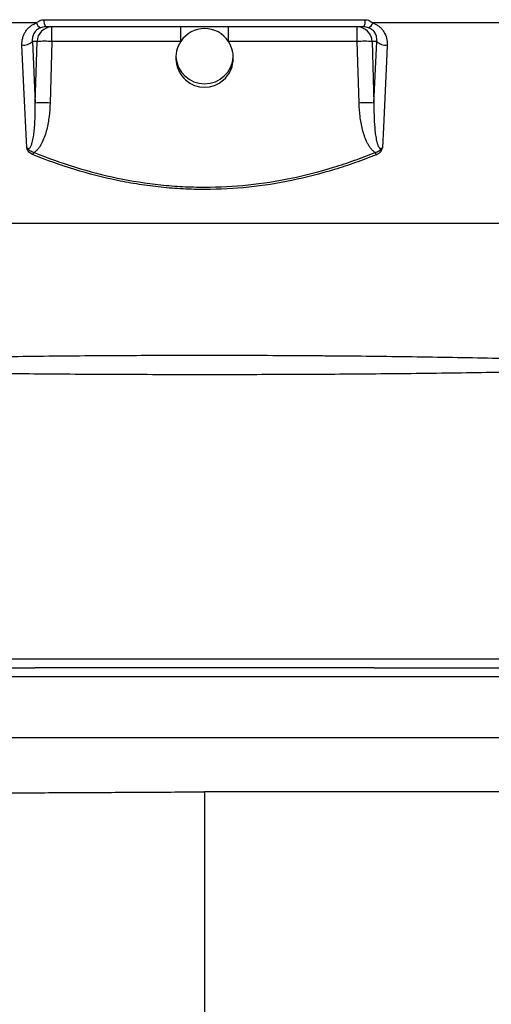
# Model space of a CAD drawing. Header units: millimetres. Extents: x 2572 to 4387, y 782 to 6178.
# Tile 9 of 17: x 3488 to 3800, y 1647 to 2299. Entities that reach past the tile are written whole.
import ezdxf

# ---------------------------------------------------------------- set-up
doc = ezdxf.new("R2010")
doc.units = ezdxf.units.MM
doc.header["$LTSCALE"] = 2

msp = doc.modelspace()

# ---------------------------------------------------------------- linework, layer by layer
at = {"color": 7, "linetype": 'Continuous', "lineweight": 25}
for p, q in [((3499.09, 2296.52), (3365.15, 2296.52)), ((3504.14, 2298.68), (3716.41, 2298.68)), ((3715.51, 2293.92), (3505.04, 2293.92)), ((3509.34, 2284.27), (3509.34, 2293.92)), ((3594.52, 2284.27), (3594.52, 2293.92)), ((3626.04, 2284.27), (3626.04, 2293.92)), ((3711.21, 2284.27), (3711.21, 2293.92)), ((3855.4, 2296.52), (3721.46, 2296.52)), ((3499.5, 2284.27), (3496.4, 2284.27)), ((3496.4, 2284.27), (3498.3, 2243.53)), ((3498.3, 2243.53), (3499.5, 2284.27)), ((3509.34, 2284.27), (3508.14, 2243.53)), ((3594.52, 2284.27), (3509.34, 2284.27)), ((3711.21, 2284.27), (3626.04, 2284.27)), ((3712.41, 2243.53), (3711.21, 2284.27)), ((3724.15, 2284.27), (3721.05, 2284.27)), ((3721.05, 2284.27), (3722.25, 2243.53)), ((3722.25, 2243.53), (3724.15, 2284.27)), ((4240.28, 2163.92), (2980.27, 2163.92)), ((3325.06, 1869.92), (3498.18, 1869.92)), ((3722.37, 1869.92), (3895.49, 1869.92)), ((3895.49, 1863.92), (3325.06, 1863.92)), ((3325.06, 1823.92), (3895.49, 1823.92)), ((3610.28, 1787.92), (3610.28, 1582.89))]:
    msp.add_line(p, q, dxfattribs=at)
at = {"color": 7, "linetype": 'Continuous', "lineweight": 25, "flags": 128}
for points in [[(3492.69, 2214.02), (3490.83, 2254.04), (3489.54, 2281.94)], [(3731.01, 2281.94), (3730.51, 2271.07), (3728.49, 2227.6), (3727.86, 2214.02)]]:
    msp.add_lwpolyline(points, dxfattribs=at)
at = {"color": 7, "linetype": 'Continuous', "lineweight": 25}
for centre, radius, start, end in [((3503.63, 2297.75), 4.7, 195.12465, 248.16114), ((3509.41, 2284), 9.92, 90.42152, 178.45528), ((3512.01, 2297.7), 7.93, 172.89101, 208.50239), ((3711.14, 2284), 9.92, 1.54472, 89.57848), ((3708.54, 2297.7), 7.93, 331.49761, 7.10899), ((3716.92, 2297.75), 4.7, 291.83886, 344.87535), ((3490.77, 2289.61), 7.76, 260.8957, 316.55066), ((3504.42, 2181.85), 102.54, 87.2492, 92.7508), ((3716.13, 2181.85), 102.54, 87.2492, 92.7508), ((3729.78, 2289.61), 7.76, 223.44934, 279.1043), ((3610.28, 2275.3), 19.02, 183.49833, 356.50167), ((3503.22, 2141.11), 102.54, 87.2492, 92.7508), ((3717.33, 2141.11), 102.54, 87.2492, 92.7508), ((3242.79, 2313.6), 274.71, 337.68295, 338.03217), ((3977.76, 2313.6), 274.71, 201.96783, 202.31705)]:
    msp.add_arc(centre, radius, start, end, dxfattribs=at)
for start_param, end_param in [(5.305047, 7.261324), (0.978138, 5.305047)]:
    msp.add_ellipse((3610.28, 2273.43), major_axis=(0, 19.41), ratio=0.978744, start_param=start_param, end_param=end_param, dxfattribs=at)
for points, knots in [([(3489.54, 2281.94), (3489.47, 2283.51), (3489.62, 2285.04), (3490.19, 2287.26), (3490.44, 2288), (3491.04, 2289.4), (3491.4, 2290.08), (3492.21, 2291.37), (3492.68, 2291.99), (3493.72, 2293.16), (3494.29, 2293.7), (3495.51, 2294.68), (3496.16, 2295.12), (3497.57, 2295.91), (3498.32, 2296.25), (3499.09, 2296.52)], [0, 0, 0, 0, 0.25, 0.25, 0.375, 0.375, 0.5, 0.5, 0.625, 0.625, 0.75, 0.75, 0.875, 0.875, 1, 1, 1, 1]), ([(3501.88, 2293.38), (3501.37, 2293.2), (3500.89, 2292.96), (3500, 2292.44), (3499.6, 2292.15), (3498.87, 2291.5), (3498.53, 2291.15), (3497.93, 2290.4), (3497.68, 2290.01), (3497.23, 2289.2), (3497.04, 2288.78), (3496.73, 2287.92), (3496.61, 2287.47), (3496.35, 2286.12), (3496.31, 2285.21), (3496.4, 2284.27)], [0, 0, 0, 0, 0.125, 0.125, 0.25, 0.25, 0.375, 0.375, 0.5, 0.5, 0.625, 0.625, 0.75, 0.75, 1, 1, 1, 1]), ([(3499.09, 2296.52), (3499.42, 2296.82), (3499.77, 2297.11), (3500.53, 2297.63), (3500.94, 2297.87), (3501.8, 2298.26), (3502.24, 2298.42), (3503.17, 2298.63), (3503.65, 2298.68), (3504.14, 2298.68)], [0, 0, 0, 0, 0.25, 0.25, 0.5, 0.5, 0.75, 0.75, 1, 1, 1, 1]), ([(3505.04, 2293.92), (3504.49, 2293.92), (3503.95, 2293.88), (3502.89, 2293.69), (3502.37, 2293.56), (3501.88, 2293.38)], [0, 0, 0, 0, 0.5, 0.5, 1, 1, 1, 1]), ([(3718.67, 2293.38), (3718.18, 2293.56), (3717.67, 2293.69), (3716.61, 2293.87), (3716.06, 2293.92), (3715.51, 2293.92)], [0, 0, 0, 0, 0.5, 0.5, 1, 1, 1, 1]), ([(3716.41, 2298.68), (3716.9, 2298.68), (3717.38, 2298.63), (3718.31, 2298.41), (3718.76, 2298.26), (3719.61, 2297.87), (3720.02, 2297.63), (3720.78, 2297.11), (3721.13, 2296.82), (3721.46, 2296.52)], [0, 0, 0, 0, 0.25, 0.25, 0.5, 0.5, 0.75, 0.75, 1, 1, 1, 1]), ([(3724.15, 2284.27), (3724.24, 2285.2), (3724.2, 2286.12), (3723.85, 2287.93), (3723.55, 2288.79), (3722.87, 2290.02), (3722.61, 2290.41), (3722.02, 2291.15), (3721.69, 2291.5), (3720.94, 2292.15), (3720.53, 2292.45), (3719.65, 2292.97), (3719.18, 2293.2), (3718.67, 2293.38)], [0, 0, 0, 0, 0.25, 0.25, 0.5, 0.5, 0.625, 0.625, 0.75, 0.75, 0.875, 0.875, 1, 1, 1, 1]), ([(3721.46, 2296.52), (3722.24, 2296.24), (3722.97, 2295.91), (3724.37, 2295.13), (3725.03, 2294.68), (3726.27, 2293.69), (3726.83, 2293.16), (3727.86, 2292), (3728.33, 2291.38), (3729.57, 2289.43), (3730.17, 2288.02), (3730.93, 2285.04), (3731.08, 2283.51), (3731.01, 2281.94)], [0, 0, 0, 0, 0.125, 0.125, 0.25, 0.25, 0.375, 0.375, 0.5, 0.5, 0.75, 0.75, 1, 1, 1, 1]), ([(3492.69, 2214.02), (3492.81, 2213.9), (3492.94, 2213.78), (3493.23, 2213.59), (3493.39, 2213.51), (3493.74, 2213.45), (3493.92, 2213.46), (3494.26, 2213.58), (3494.4, 2213.67), (3494.8, 2214.01), (3495, 2214.3), (3495.35, 2214.88), (3495.5, 2215.19), (3495.9, 2216.12), (3496.11, 2216.77), (3496.47, 2218.07), (3496.62, 2218.73), (3497.03, 2220.72), (3497.24, 2222.05), (3497.58, 2224.72), (3497.72, 2226.06), (3498.06, 2230.08), (3498.19, 2232.77), (3498.33, 2238.15), (3498.34, 2240.84), (3498.3, 2243.53)], [0, 0, 0, 0, 0.015625, 0.015625, 0.03125, 0.03125, 0.046875, 0.046875, 0.0625, 0.0625, 0.09375, 0.09375, 0.125, 0.125, 0.1875, 0.1875, 0.25, 0.25, 0.375, 0.375, 0.5, 0.5, 0.75, 0.75, 1, 1, 1, 1]), ([(3508.14, 2243.53), (3508.06, 2240.58), (3507.84, 2237.65), (3507.12, 2231.83), (3506.61, 2228.94), (3505.53, 2224.65), (3505.11, 2223.23), (3504.15, 2220.44), (3503.6, 2219.08), (3502.64, 2217.09), (3502.3, 2216.44), (3501.55, 2215.16), (3501.14, 2214.54), (3500.26, 2213.34), (3499.78, 2212.77), (3498.73, 2211.72), (3498.17, 2211.24), (3497.55, 2210.83)], [0, 0, 0, 0, 0.25, 0.25, 0.5, 0.5, 0.625, 0.625, 0.75, 0.75, 0.8125, 0.8125, 0.875, 0.875, 0.9375, 0.9375, 1, 1, 1, 1]), ([(3723, 2210.83), (3722.38, 2211.24), (3721.82, 2211.72), (3720.77, 2212.78), (3720.29, 2213.35), (3719.41, 2214.54), (3719, 2215.17), (3718.25, 2216.44), (3717.91, 2217.1), (3716.95, 2219.08), (3716.4, 2220.45), (3715.44, 2223.23), (3715.02, 2224.66), (3713.94, 2228.94), (3713.43, 2231.83), (3712.71, 2237.65), (3712.49, 2240.58), (3712.41, 2243.53)], [0, 0, 0, 0, 0.0625, 0.0625, 0.125, 0.125, 0.1875, 0.1875, 0.25, 0.25, 0.375, 0.375, 0.5, 0.5, 0.75, 0.75, 1, 1, 1, 1]), ([(3722.25, 2243.53), (3722.21, 2240.84), (3722.22, 2238.15), (3722.36, 2232.77), (3722.49, 2230.08), (3722.83, 2226.05), (3722.97, 2224.71), (3723.32, 2222.04), (3723.52, 2220.71), (3723.93, 2218.73), (3724.09, 2218.07), (3724.45, 2216.77), (3724.65, 2216.12), (3725.05, 2215.19), (3725.2, 2214.88), (3725.55, 2214.3), (3725.75, 2214.01), (3726.14, 2213.68), (3726.29, 2213.58), (3726.63, 2213.46), (3726.81, 2213.45), (3727.16, 2213.51), (3727.32, 2213.59), (3727.61, 2213.78), (3727.74, 2213.9), (3727.86, 2214.02)], [0, 0, 0, 0, 0.25, 0.25, 0.5, 0.5, 0.625, 0.625, 0.75, 0.75, 0.8125, 0.8125, 0.875, 0.875, 0.90625, 0.90625, 0.9375, 0.9375, 0.953125, 0.953125, 0.96875, 0.96875, 0.984375, 0.984375, 1, 1, 1, 1]), ([(3496.92, 2209.28), (3496.39, 2209.5), (3495.88, 2209.76), (3494.93, 2210.38), (3494.48, 2210.74), (3493.71, 2211.55), (3493.38, 2212.01), (3493.03, 2212.74), (3492.94, 2212.99), (3492.79, 2213.5), (3492.74, 2213.76), (3492.69, 2214.02)], [0, 0, 0, 0, 0.25, 0.25, 0.5, 0.5, 0.75, 0.75, 0.875, 0.875, 1, 1, 1, 1]), ([(3497.55, 2210.83), (3497.06, 2210.94), (3496.58, 2211.1), (3495.66, 2211.49), (3495.22, 2211.74), (3494.42, 2212.3), (3494.05, 2212.62), (3493.51, 2213.12), (3493.33, 2213.29), (3492.99, 2213.64), (3492.83, 2213.83), (3492.69, 2214.02)], [0, 0, 0, 0, 0.25, 0.25, 0.5, 0.5, 0.75, 0.75, 0.875, 0.875, 1, 1, 1, 1]), ([(3723.63, 2209.28), (3719.11, 2207.47), (3714.55, 2205.75), (3705.37, 2202.5), (3700.75, 2200.97), (3686.77, 2196.7), (3677.4, 2194.29), (3649.11, 2188.44), (3630.01, 2186.39), (3605.8, 2186.36), (3600.94, 2186.48), (3591.2, 2186.98), (3586.33, 2187.35), (3576.64, 2188.36), (3571.8, 2188.98), (3562.16, 2190.48), (3557.36, 2191.35), (3533.56, 2196.27), (3515.03, 2202.03), (3496.92, 2209.28)], [0, 0, 0, 0, 0.0625, 0.0625, 0.125, 0.125, 0.25, 0.25, 0.5, 0.5, 0.5625, 0.5625, 0.625, 0.625, 0.6875, 0.6875, 0.75, 0.75, 1, 1, 1, 1]), ([(3497.55, 2210.83), (3515.58, 2203.57), (3533.95, 2197.84), (3562.14, 2191.97), (3571.63, 2190.46), (3586.05, 2188.94), (3590.89, 2188.56), (3600.61, 2188.04), (3605.46, 2187.92), (3629.62, 2187.92), (3648.67, 2189.96), (3676.9, 2195.81), (3686.24, 2198.22), (3700.18, 2202.5), (3704.79, 2204.04), (3713.95, 2207.29), (3718.49, 2209.02), (3723, 2210.83)], [0, 0, 0, 0, 0.25, 0.25, 0.375, 0.375, 0.4375, 0.4375, 0.5, 0.5, 0.75, 0.75, 0.875, 0.875, 0.9375, 0.9375, 1, 1, 1, 1]), ([(3723, 2210.83), (3723.49, 2210.94), (3723.97, 2211.1), (3724.89, 2211.49), (3725.33, 2211.74), (3726.14, 2212.3), (3726.5, 2212.63), (3727.04, 2213.12), (3727.22, 2213.29), (3727.56, 2213.64), (3727.72, 2213.83), (3727.86, 2214.02)], [0, 0, 0, 0, 0.25, 0.25, 0.5, 0.5, 0.75, 0.75, 0.875, 0.875, 1, 1, 1, 1]), ([(3723.63, 2209.28), (3724.16, 2209.5), (3724.67, 2209.76), (3725.39, 2210.22), (3725.62, 2210.39), (3726.06, 2210.75), (3726.27, 2210.95), (3726.65, 2211.35), (3726.82, 2211.56), (3727.14, 2212.02), (3727.28, 2212.26), (3727.52, 2212.74), (3727.61, 2212.99), (3727.76, 2213.5), (3727.82, 2213.76), (3727.86, 2214.02)], [0, 0, 0, 0, 0.25, 0.25, 0.375, 0.375, 0.5, 0.5, 0.625, 0.625, 0.75, 0.75, 0.875, 0.875, 1, 1, 1, 1]), ([(3394.06, 2074.28), (3398.41, 2074.39), (3402.78, 2074.49), (3411.55, 2074.69), (3415.94, 2074.78), (3429.14, 2075.06), (3437.98, 2075.23), (3464.58, 2075.69), (3482.46, 2075.94), (3518.48, 2076.35), (3536.62, 2076.5), (3573.17, 2076.7), (3591.59, 2076.75), (3628.69, 2076.75), (3647.21, 2076.7), (3670.3, 2076.57), (3674.92, 2076.54), (3684.12, 2076.48), (3688.71, 2076.44), (3702.43, 2076.33), (3711.52, 2076.24), (3738.64, 2075.94), (3756.51, 2075.68), (3791.82, 2075.06), (3809.26, 2074.7), (3826.49, 2074.28)], [0, 0, 0, 0, 0.03125, 0.03125, 0.0625, 0.0625, 0.125, 0.125, 0.25, 0.25, 0.375, 0.375, 0.5, 0.5, 0.625, 0.625, 0.65625, 0.65625, 0.6875, 0.6875, 0.75, 0.75, 0.875, 0.875, 1, 1, 1, 1]), ([(3825.79, 2065.75), (3808.56, 2065.39), (3791.13, 2065.09), (3755.88, 2064.6), (3738.06, 2064.41), (3711.03, 2064.18), (3701.98, 2064.11), (3688.32, 2064.03), (3683.75, 2064.01), (3674.6, 2063.96), (3670, 2063.94), (3647.04, 2063.85), (3628.63, 2063.82), (3591.74, 2063.82), (3573.42, 2063.85), (3537.02, 2063.99), (3518.94, 2064.1), (3483.03, 2064.4), (3465.2, 2064.59), (3438.64, 2064.96), (3429.81, 2065.1), (3416.63, 2065.33), (3412.24, 2065.4), (3403.48, 2065.57), (3399.11, 2065.66), (3394.76, 2065.75)], [0, 0, 0, 0, 0.125, 0.125, 0.25, 0.25, 0.3125, 0.3125, 0.34375, 0.34375, 0.375, 0.375, 0.5, 0.5, 0.625, 0.625, 0.75, 0.75, 0.875, 0.875, 0.9375, 0.9375, 0.96875, 0.96875, 1, 1, 1, 1]), ([(3309.65, 1875.92), (3312.62, 1875.92), (3315.78, 1875.92), (3320.55, 1875.92), (3322.15, 1875.92), (3324.52, 1875.92), (3325.3, 1875.92), (3326.87, 1875.92), (3333.92, 1875.92), (3353.48, 1875.92), (3372.27, 1875.92), (3409.85, 1875.92), (3434.9, 1875.92), (3510.06, 1875.92), (3560.17, 1875.92), (3660.39, 1875.92), (3710.49, 1875.92), (3785.65, 1875.92), (3810.7, 1875.92), (3848.28, 1875.92), (3867.07, 1875.92), (3886.64, 1875.92), (3893.68, 1875.92), (3895.25, 1875.92), (3896.03, 1875.92), (3898.4, 1875.92), (3900, 1875.92), (3904.77, 1875.92), (3907.93, 1875.92), (3910.9, 1875.92)], [0, 0, 0, 0, 0.015625, 0.015625, 0.023438, 0.023438, 0.027344, 0.027344, 0.03125, 0.0625, 0.125, 0.125, 0.25, 0.25, 0.5, 0.5, 0.75, 0.75, 0.875, 0.875, 0.9375, 0.96875, 0.972656, 0.972656, 0.976563, 0.976563, 0.984375, 0.984375, 1, 1, 1, 1]), ([(3722.37, 1869.92), (3721.98, 1869.92), (3704.16, 1869.92), (3666.79, 1869.92), (3610.28, 1869.92), (3553.76, 1869.92), (3516.39, 1869.92), (3498.57, 1869.92), (3498.18, 1869.92)], [0, 0, 0, 0, 0.005206, 0.238509, 0.5, 0.761487, 0.994794, 1, 1, 1, 1]), ([(3200.95, 1788.5), (3202.38, 1788.47), (3212.19, 1788.26), (3231.61, 1787.94), (3259.06, 1787.59), (3287.56, 1787.33), (3316.83, 1787.15), (3346.97, 1787.05), (3379.82, 1787.01), (3415.41, 1787.04), (3453.66, 1787.13), (3492.44, 1787.28), (3531.58, 1787.47), (3570.94, 1787.69), (3597.14, 1787.84), (3610.28, 1787.92)], [0, 0, 0, 0, 0.012501, 0.085757, 0.159382, 0.232167, 0.305491, 0.379387, 0.453857, 0.54325, 0.633402, 0.724225, 0.815647, 0.907607, 1, 1, 1, 1]), ([(4029.63, 1787.92), (4017.83, 1787.92), (3991.21, 1787.92), (3943.12, 1787.92), (3867.81, 1787.92), (3803, 1787.92), (3710.66, 1787.92), (3660.71, 1787.92), (3610.28, 1787.92)], [0.7488429, 0.7488429, 0.7488429, 0.7488429, 0.7758512, 0.8075328, 0.8477429, 0.9196346, 0.9196346, 1, 1, 1, 1])]:
    msp.add_open_spline(points, degree=3, knots=knots, dxfattribs=at)

doc.saveas('drawing.dxf')
